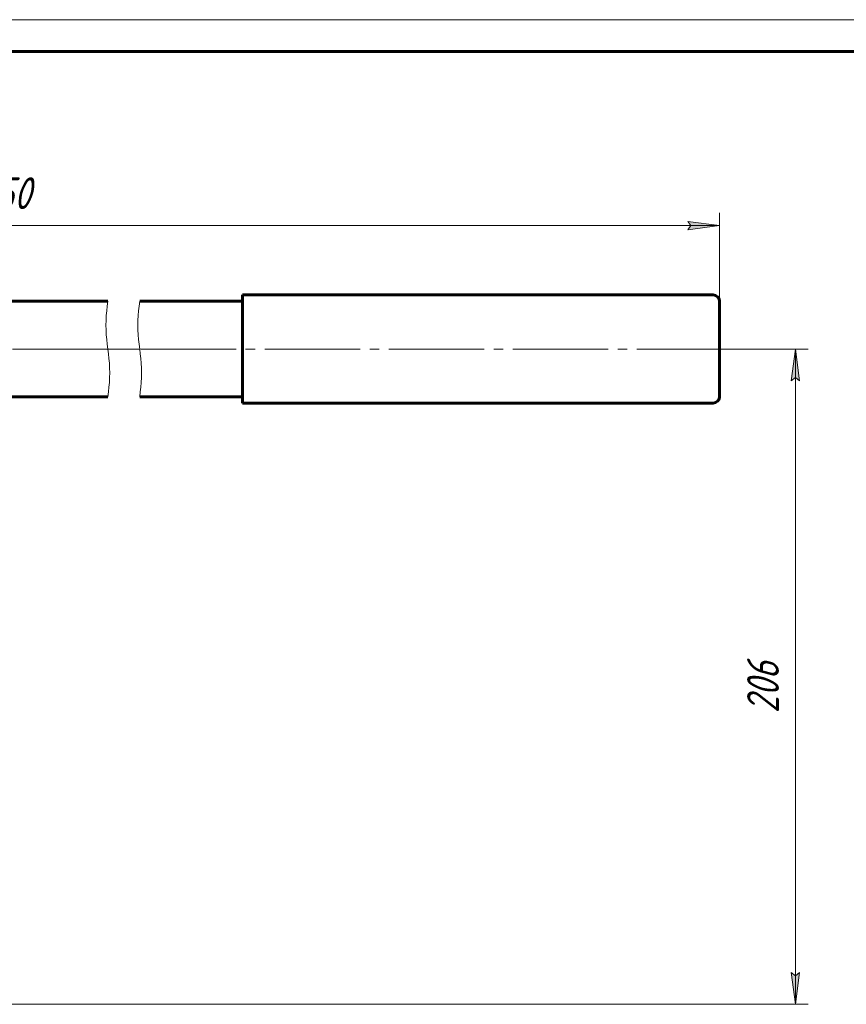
# Model space of a CAD drawing. Header units: millimetres. Extents: x 0 to 601, y 0 to 420.
# Tile 5 of 6: x 227 to 357, y 265 to 420. Entities that reach past the tile are written whole.
import ezdxf

# ---------------------------------------------------------------- set-up
doc = ezdxf.new("R2010")
doc.units = ezdxf.units.MM
for name, pattern in [('K5LT_AXLED', [19.5, 15, -1.5, 1.5, -1.5]), ('K5LT_BASIC', [0]), ('K5LT_THIN', [0]), ('K5LT_THIN_INCLUDED_TO_HATCHING', [0])]:
    doc.linetypes.add(name, pattern=pattern)
doc.layers.add('Системный слой', color=7, linetype='Continuous')
doc.layers.add('Системный слой (1)', color=251, linetype='Continuous', true_color=0x6c6c6c)
doc.styles.add('KDIMTEXTSTYLE', font='txt', dxfattribs={"width": 0.96, "oblique": 15, "height": 5})
doc.styles.add('KTEXTSTYLE', font='txt', dxfattribs={"width": 0.96, "height": 5})
doc.dimstyles.new('KDIMSTYLE (0.50)', dxfattribs={"dimtxt": 5, "dimasz": 1, "dimexe": 2, "dimexo": 0, "dimgap": 1, "dimtad": 1, "dimlfac": 2, "dimtxsty": 'KDIMTEXTSTYLE', "dimsah": 1, "dimcen": 0, "dimdle": 1, "dimadec": 0, "dimazin": 0, "dimtfac": 0.667, "dimtmove": 0, "dimatfit": 3, "dimfxl": 1, "dimtvp": 1, "dimtolj": 1, "dimtzin": 0, "dimarcsym": 0})

# ---------------------------------------------------------------- blocks, each defined once
blk = doc.blocks.new('U12')
at = {"layer": 'Системный слой (1)', "color": 143, "linetype": 'K5LT_BASIC', "lineweight": 60, "true_color": 0x33acca}
for p, q in [((241.32, 360.74), (135.17, 360.74)), ((262.48, 360.74), (246.32, 360.74))]:
    blk.add_line(p, q, dxfattribs=at)
blk = doc.blocks.new('U13')
at = {"layer": 'Системный слой (1)', "color": 143, "linetype": 'K5LT_BASIC', "lineweight": 60, "true_color": 0x33acca}
for p, q in [((241.32, 375.74), (135.17, 375.74)), ((262.48, 375.74), (246.32, 375.74))]:
    blk.add_line(p, q, dxfattribs=at)
blk = doc.blocks.new('U15')
at = {"layer": 'Системный слой (1)', "color": 30, "linetype": 'K5LT_AXLED', "lineweight": 18, "true_color": 0xff8000}
for p, q in [((241.32, 368.24), (130.67, 368.24)), ((246.32, 368.24), (241.32, 368.24)), ((339.48, 368.24), (246.32, 368.24))]:
    blk.add_line(p, q, dxfattribs=at)
blk = doc.blocks.new('D3')
at = {"layer": 'Системный слой (1)'}
for points in [[(127.67, 386.98), (127.17, 387.64), (127.67, 388.3), (122.67, 387.64)], [(332.48, 386.98), (337.48, 387.64), (332.48, 388.3), (332.98, 387.64)]]:
    blk.add_hatch(color=7, dxfattribs=at).paths.add_polyline_path(points)
at = {"layer": 'Системный слой (1)', "color": 7, "linetype": 'K5LT_THIN', "lineweight": 18, "true_color": 0xffffff}
for p, q in [((122.67, 378.24), (122.67, 389.64)), ((337.48, 375.74), (337.48, 389.64)), ((122.67, 387.64), (127.67, 388.3)), ((127.67, 386.98), (122.67, 387.64)), ((337.48, 387.64), (122.67, 387.64)), ((127.67, 388.3), (127.17, 387.64)), ((127.17, 387.64), (127.67, 386.98)), ((332.98, 387.64), (332.48, 388.3)), ((332.48, 388.3), (337.48, 387.64)), ((337.48, 387.64), (332.48, 386.98)), ((332.48, 386.98), (332.98, 387.64))]:
    blk.add_line(p, q, dxfattribs=at)
blk.add_wipeout([(221.01, 388.64), (221.01, 396.02), (231.52, 396.02), (231.52, 388.64)]).dxf.layer = 'Системный слой (1)'
at = {"layer": 'Системный слой (1)', "color": 7, "insert": (221.01, 395.23), "char_height": 5, "attachment_point": 1, "style": 'KTEXTSTYLE'}
blk.add_mtext('\\fArial|b0|c204|p34;\\H5.0;\\W1.000;\\Q15;\\fGOST Type AU|b0|i0|c204|p34;\\Q15;\\W0.960;750', dxfattribs=at)
blk = doc.blocks.new('KDIMARROW_01')
at = {"layer": 'Системный слой'}
blk.add_hatch(color=0, dxfattribs=at).paths.add_polyline_path([(-5, -0.66), (0, 0), (-5, 0.66), (-4.5, 0)])
at = {"layer": 'Системный слой', "color": 0, "linetype": 'K5LT_THIN', "lineweight": 18}
for p, q in [((-4.5, 0), (-5, 0.66)), ((-5, 0.66), (0, 0)), ((0, 0), (-5, -0.66)), ((-5, -0.66), (-4.5, 0))]:
    blk.add_line(p, q, dxfattribs=at)
at = {"layer": 'Системный слой (1)', "color": 0, "linetype": 'K5LT_THIN', "lineweight": 18}
blk.add_line((122.67, 265.24), (122.17, 265.24), dxfattribs=at)
blk = doc.blocks.new('D4')
at = {"layer": 'Системный слой (1)'}
for points in [[(350.07, 363.24), (349.41, 368.24), (348.75, 363.24), (349.41, 363.74)], [(349.41, 265.24), (350.07, 270.24), (349.41, 269.74), (348.75, 270.24)]]:
    blk.add_hatch(color=7, dxfattribs=at).paths.add_polyline_path(points)
at = {"layer": 'Системный слой (1)', "color": 7, "linetype": 'K5LT_THIN', "lineweight": 18, "true_color": 0xffffff}
for p, q in [((337.48, 368.24), (351.41, 368.24)), ((348.75, 363.24), (349.41, 368.24)), ((349.41, 368.24), (350.07, 363.24)), ((349.41, 368.24), (349.41, 265.24)), ((349.41, 363.74), (348.75, 363.24)), ((350.07, 363.24), (349.41, 363.74)), ((349.41, 265.24), (348.75, 270.24)), ((348.75, 270.24), (349.41, 269.74)), ((349.41, 269.74), (350.07, 270.24)), ((350.07, 270.24), (349.41, 265.24)), ((210.16, 265.24), (351.41, 265.24))]:
    blk.add_line(p, q, dxfattribs=at)
blk.add_wipeout([(348.41, 311), (341.03, 311), (341.03, 322.02), (348.41, 322.02)]).dxf.layer = 'Системный слой (1)'
at = {"layer": 'Системный слой (1)', "color": 7, "insert": (341.82, 311), "char_height": 5, "attachment_point": 1, "rotation": 90, "style": 'KTEXTSTYLE'}
blk.add_mtext('\\fArial|b0|c204|p34;\\H5.0;\\W1.000;\\Q15;\\fGOST Type AU|b0|i0|c204|p34;\\Q15;\\W0.960;206', dxfattribs=at)
blk = doc.blocks.new('U16')
at = {"layer": 'Системный слой (1)', "color": 7, "linetype": 'K5LT_THIN_INCLUDED_TO_HATCHING', "lineweight": 18, "true_color": 0xffffff}
for p, q in [((241.22, 374.99), (241.14, 374.24)), ((241.32, 375.74), (241.22, 374.99)), ((241.07, 373.49), (241.03, 372.74)), ((241.14, 374.24), (241.07, 373.49)), ((241.03, 372.74), (241.02, 371.99)), ((241.02, 371.99), (241.03, 371.24)), ((241.03, 371.24), (241.07, 370.49)), ((241.07, 370.49), (241.14, 369.74)), ((241.14, 369.74), (241.22, 368.99)), ((241.22, 368.99), (241.32, 368.24)), ((241.32, 368.24), (241.41, 367.49)), ((241.41, 367.49), (241.49, 366.74)), ((241.49, 366.74), (241.56, 365.99)), ((241.56, 365.99), (241.6, 365.24)), ((241.6, 365.24), (241.62, 364.49)), ((241.6, 363.74), (241.56, 362.99)), ((241.62, 364.49), (241.6, 363.74)), ((241.49, 362.24), (241.41, 361.49)), ((241.56, 362.99), (241.49, 362.24)), ((241.41, 361.49), (241.32, 360.74))]:
    blk.add_line(p, q, dxfattribs=at)
blk = doc.blocks.new('U17')
at = {"layer": 'Системный слой (1)', "color": 7, "linetype": 'K5LT_THIN_INCLUDED_TO_HATCHING', "lineweight": 18, "true_color": 0xffffff}
for p, q in [((246.14, 374.24), (246.22, 374.99)), ((246.22, 374.99), (246.32, 375.74)), ((246.03, 372.74), (246.07, 373.49)), ((246.07, 373.49), (246.14, 374.24)), ((246.02, 371.99), (246.03, 372.74)), ((246.03, 371.24), (246.02, 371.99)), ((246.07, 370.49), (246.03, 371.24)), ((246.14, 369.74), (246.07, 370.49)), ((246.22, 368.99), (246.14, 369.74)), ((246.32, 368.24), (246.22, 368.99)), ((246.41, 367.49), (246.32, 368.24)), ((246.49, 366.74), (246.41, 367.49)), ((246.56, 365.99), (246.49, 366.74)), ((246.6, 365.24), (246.56, 365.99)), ((246.62, 364.49), (246.6, 365.24)), ((246.56, 362.99), (246.6, 363.74)), ((246.6, 363.74), (246.62, 364.49)), ((246.41, 361.49), (246.49, 362.24)), ((246.49, 362.24), (246.56, 362.99)), ((246.32, 360.74), (246.41, 361.49))]:
    blk.add_line(p, q, dxfattribs=at)
blk = doc.blocks.new('U47')
at = {"color": 7, "linetype": 'K5LT_THIN', "lineweight": 18, "true_color": 0xffffff}
blk.add_line((0, 420), (594, 420), dxfattribs=at)
at = {"color": 143, "linetype": 'K5LT_BASIC', "lineweight": 60, "true_color": 0x33acca}
blk.add_line((20, 415), (589, 415), dxfattribs=at)

msp = doc.modelspace()

# ---------------------------------------------------------------- linework, layer by layer
at = {"layer": 'Системный слой (1)', "color": 143, "linetype": 'K5LT_BASIC', "lineweight": 60, "true_color": 0x33acca}
for p, q in [((262.4804, 376.7428), (336.4804, 376.7428)), ((262.4804, 376.7428), (262.4804, 359.7428)), ((337.4804, 375.7428), (337.4804, 360.7428)), ((262.4804, 359.7428), (336.4804, 359.7428))]:
    msp.add_line(p, q, dxfattribs=at)
for centre, start, end in [((336.4804, 375.7428), 0, 90), ((336.4804, 360.7428), 270, 0)]:
    msp.add_arc(centre, 1, start, end, dxfattribs=at)

# ---------------------------------------------------------------- block references
at = {"layer": 'Системный слой (1)'}
for name in ['U13', 'U15', 'U12']:
    msp.add_blockref(name, (0, 0), dxfattribs=at)

# ---------------------------------------------------------------- next in the draw order: dimensions: what is measured, and where the dimension line sits
at = {"layer": 'Системный слой (1)', "color": 7}
dim = msp.add_linear_dim(base=(337.4804, 387.6403), p1=(122.6707, 378.2428), p2=(337.4804, 375.7428), text='\\fGOST Type AU|b0|c204|p34;\\H5.0;\\W0.960;\\Q15;\\fGOST Type AU|b0|c204|p34;\\H5.0;\\W0.960;\\Q15;\\fGOST Type AU|b0|i0|c204|p34;\\Q15;750', dimstyle='KDIMSTYLE (0.50)', override={"dimexo": 0, "dimblk1": 'KDIMARROW_01', "dimblk2": 'KDIMARROW_01', "dimse1": 0, "dimse2": 0, "dimclrt": 7, "dimtolj": 1}, dxfattribs=at)
dim.commit()
dim.dimension.update_dxf_attribs({"geometry": 'D3', "text_midpoint": (226.4804, 387.6403), "dimtype": 160})
dim = msp.add_linear_dim(base=(349.4088, 368.2428), p1=(210.1552, 265.2428), p2=(337.4804, 368.2428), angle=90, text='\\fGOST Type AU|b0|c204|p34;\\H5.0;\\W0.960;\\Q15;\\fGOST Type AU|b0|c204|p34;\\H5.0;\\W0.960;\\Q15;\\fGOST Type AU|b0|i0|c204|p34;\\Q15;206', dimstyle='KDIMSTYLE (0.50)', override={"dimexo": 0, "dimblk1": 'KDIMARROW_01', "dimblk2": 'KDIMARROW_01', "dimse1": 0, "dimse2": 0, "dimclrt": 7, "dimtolj": 1}, dxfattribs=at)
dim.commit()
dim.dimension.update_dxf_attribs({"geometry": 'D4', "text_midpoint": (349.4088, 316.7428), "dimtype": 160})

# ---------------------------------------------------------------- next in the draw order: block references
msp.add_blockref('U47', (0, 0))
at = {"layer": 'Системный слой (1)'}
for name in ['U16', 'U17']:
    msp.add_blockref(name, (0, 0), dxfattribs=at)

doc.saveas('drawing.dxf')
